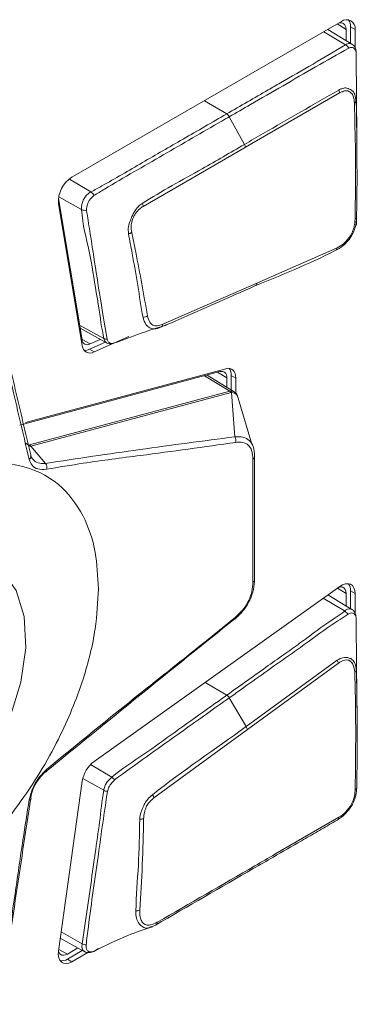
# Model space of a CAD drawing. Header units: millimetres. Extents: x 0 to 1118, y 0 to 864.
# Tile 231 of 235: x 1016.73 to 1019.99, y 632.18 to 641.66. Entities that reach past the tile are written whole.
import ezdxf

# ---------------------------------------------------------------- set-up
doc = ezdxf.new("R2010")
doc.units = ezdxf.units.MM

msp = doc.modelspace()

# ---------------------------------------------------------------- linework, layer by layer
at = {"color": 7, "linetype": 'Continuous', "lineweight": 15}
for p, q in [((1019.8321, 641.6449), (1017.2342, 640.1452)), ((1019.934, 641.4278), (1019.7008, 641.5691)), ((1019.877, 641.5697), (1019.877, 641.4623)), ((1019.9196, 641.4365), (1019.9196, 641.5943)), ((1019.9638, 641.3932), (1019.9638, 641.5688)), ((1017.3317, 638.5798), (1017.1039, 639.9403)), ((1017.1044, 639.8917), (1017.3339, 638.5215)), ((1019.9769, 639.6836), (1019.9773, 639.7428)), ((1019.0176, 639.1271), (1019.7901, 639.4671)), ((1018.1102, 638.7294), (1019.0176, 639.1271)), ((1017.3131, 638.691), (1017.5727, 638.5484)), ((1018.1253, 638.7156), (1018.1465, 638.7223)), ((1017.5079, 638.584), (1017.4092, 638.5402)), ((1017.4485, 638.463), (1017.782, 638.6109)), ((1017.4043, 638.4885), (1017.5578, 638.5566)), ((1018.7171, 638.3022), (1016.7864, 637.785)), ((1016.7312, 637.7566), (1018.6619, 638.2738)), ((1018.7986, 638.0799), (1018.5371, 638.2404)), ((1018.7279, 638.2125), (1018.7279, 638.1233)), ((1018.7706, 638.0971), (1018.7706, 638.2371)), ((1018.8148, 638.0662), (1018.8148, 638.2116)), ((1018.8313, 638.0361), (1018.8264, 638.0451)), ((1018.9703, 637.5762), (1018.8268, 638.0488)), ((1018.9935, 637.4443), (1018.9935, 636.2772)), ((1019.8169, 636.2035), (1017.4485, 634.5197)), ((1019.9339, 635.9828), (1019.7032, 636.1227)), ((1019.877, 636.1381), (1019.877, 636.0174)), ((1019.9196, 635.9915), (1019.9196, 636.1627)), ((1019.9638, 635.9463), (1019.9638, 636.1372)), ((1019.8634, 635.9687), (1019.8984, 635.9387)), ((1019.9792, 635.2746), (1019.9788, 635.2965)), ((1019.9838, 635.0165), (1019.9821, 635.0983)), ((1017.3339, 634.3288), (1017.1044, 632.6937)), ((1019.9775, 634.2359), (1019.9776, 634.2581)), ((1019.1918, 633.625), (1019.8089, 633.9813)), ((1017.1216, 632.8158), (1017.3534, 632.6885)), ((1017.2907, 632.7229), (1017.19, 632.6648)), ((1017.4454, 632.6904), (1017.4914, 632.7162)), ((1017.19, 632.6155), (1017.3344, 632.6989)), ((1017.2342, 632.59), (1017.3879, 632.6788))]:
    msp.add_line(p, q, dxfattribs=at)
at = {"color": 9, "linetype": 'Continuous', "lineweight": 0}
for p, q in [((1019.877, 641.5697), (1019.7925, 641.622)), ((1019.8717, 641.4212), (1019.6618, 641.5466)), ((1019.9196, 641.5943), (1019.9638, 641.5688)), ((1019.8717, 641.4212), (1019.8717, 641.4213)), ((1019.8149, 640.9572), (1018.9068, 640.434)), ((1018.7263, 640.7558), (1018.5128, 640.8833)), ((1018.8976, 640.4622), (1018.7516, 640.7281)), ((1017.2094, 640.1281), (1017.4179, 640.0038)), ((1017.328, 639.8336), (1017.1065, 639.9569)), ((1017.308, 638.7216), (1017.5433, 638.5915)), ((1017.3314, 638.5817), (1017.4092, 638.5402)), ((1017.4043, 638.4885), (1017.4485, 638.463)), ((1018.7565, 638.0849), (1018.5136, 638.234)), ((1018.7279, 638.2125), (1018.6389, 638.2676)), ((1018.7706, 638.2371), (1018.8148, 638.2116)), ((1016.825, 637.5675), (1018.7565, 638.0849)), ((1018.7705, 638.0718), (1016.8389, 637.5544)), ((1018.8055, 637.6457), (1018.7714, 638.0721)), ((1016.7852, 637.5858), (1016.8185, 637.5654)), ((1016.8185, 637.5654), (1016.825, 637.5675)), ((1016.8389, 637.5544), (1016.9808, 637.3904)), ((1016.8195, 637.4393), (1016.82, 637.439)), ((1019.877, 636.1381), (1019.7957, 636.1884)), ((1019.9196, 636.1627), (1019.9638, 636.1372)), ((1019.8634, 635.9687), (1019.6583, 636.0907)), ((1019.8634, 635.9687), (1019.8634, 635.9687)), ((1018.9132, 634.8545), (1019.7927, 635.4935)), ((1019.8038, 635.4656), (1018.9262, 634.8254)), ((1018.7273, 635.1573), (1018.5194, 635.281)), ((1018.7273, 635.1573), (1018.7273, 635.1573)), ((1018.9132, 634.8545), (1018.7514, 635.1317)), ((1018.9262, 634.8254), (1018.0253, 634.1681)), ((1017.4138, 634.4894), (1017.6186, 634.3682)), ((1017.5413, 634.2414), (1017.3392, 634.3553)), ((1017.1302, 632.8773), (1017.3336, 632.7634)), ((1017.1067, 632.7095), (1017.19, 632.6648)), ((1017.19, 632.6155), (1017.2342, 632.59))]:
    msp.add_line(p, q, dxfattribs=at)
at = {"color": 7, "linetype": 'Continuous', "lineweight": 15, "flags": 128}
for points in [[(1019.8044, 641.6289), (1019.8053, 641.6292), (1019.822, 641.633), (1019.8374, 641.6324), (1019.8509, 641.6274), (1019.862, 641.6182), (1019.8702, 641.6052), (1019.8753, 641.5888), (1019.877, 641.5697)], [(1018.8148, 638.2116), (1018.813, 638.2354), (1018.8078, 638.2565), (1018.7992, 638.2744), (1018.7875, 638.2885), (1018.7731, 638.2986), (1018.7562, 638.3043), (1018.7374, 638.3055), (1018.7171, 638.3022)], [(1018.6619, 638.2738), (1018.6756, 638.276), (1018.6883, 638.2752), (1018.6997, 638.2713), (1018.7095, 638.2645), (1018.7174, 638.2549), (1018.7232, 638.2429), (1018.7267, 638.2286), (1018.7279, 638.2125)], [(1018.9792, 637.4299), (1018.9844, 637.433), (1018.9887, 637.4365), (1018.9921, 637.4403), (1018.9945, 637.4444), (1018.9959, 637.4487), (1018.9961, 637.453), (1018.9953, 637.4573), (1018.9935, 637.4615)], [(1014.5777, 633.8908), (1014.639, 633.7848), (1014.7989, 633.6291), (1015.004, 633.5487), (1015.2432, 633.5481), (1015.5037, 633.6272), (1015.7715, 633.7818), (1016.032, 634.0034), (1016.2712, 634.2803), (1016.4763, 634.5974), (1016.6362, 634.9377), (1016.7422, 635.2828), (1016.7887, 635.6141), (1016.7732, 635.9138), (1016.6964, 636.1656), (1016.5625, 636.3561), (1016.3788, 636.4749), (1016.1551, 636.5156), (1015.9487, 636.4887)], [(1018.9792, 636.2466), (1018.9844, 636.2496), (1018.9887, 636.253), (1018.9921, 636.2567), (1018.9945, 636.2607), (1018.9959, 636.2648), (1018.9961, 636.269), (1018.9953, 636.2731), (1018.9935, 636.2772)], [(1019.9638, 636.1372), (1019.9609, 636.1673), (1019.9523, 636.1928), (1019.9383, 636.2124), (1019.9197, 636.2253), (1019.8972, 636.231), (1019.8718, 636.2291), (1019.8446, 636.2198), (1019.8169, 636.2035)], [(1019.8111, 636.1994), (1019.8147, 636.2002), (1019.8319, 636.2015), (1019.8471, 636.1977), (1019.8597, 636.1889), (1019.8692, 636.1756), (1019.875, 636.1584), (1019.877, 636.1381)], [(1018.8142, 635.9121), (1018.8156, 635.9074), (1018.8162, 635.9032), (1018.8161, 635.8997), (1018.8153, 635.8968), (1018.8138, 635.8948), (1018.8117, 635.8935), (1018.8088, 635.8931), (1018.8055, 635.8935)], [(1016.9887, 634.4411), (1016.9905, 634.4358), (1016.9916, 634.4311), (1016.9918, 634.427), (1016.9911, 634.4237), (1016.9897, 634.4213), (1016.9874, 634.4198), (1016.9845, 634.4192), (1016.9808, 634.4196)], [(1016.8223, 634.1482), (1016.8277, 634.1492), (1016.8322, 634.1506), (1016.8357, 634.1524), (1016.8382, 634.1545), (1016.8395, 634.1568), (1016.8397, 634.1593), (1016.8386, 634.162), (1016.8365, 634.1648)], [(1017.1044, 632.6937), (1017.1026, 632.6595), (1017.1069, 632.6293), (1017.1173, 632.6045), (1017.1333, 632.5861), (1017.154, 632.5752), (1017.1785, 632.5721), (1017.2057, 632.5772), (1017.2342, 632.59)], [(1017.19, 632.6648), (1017.1707, 632.6561), (1017.1523, 632.6527), (1017.1358, 632.6547), (1017.1217, 632.6621), (1017.111, 632.6746), (1017.1041, 632.6909)]]:
    msp.add_lwpolyline(points, dxfattribs=at)
at = {"color": 9, "linetype": 'Continuous', "lineweight": 0, "flags": 128}
for points in [[(1018.9068, 640.434), (1018.8361, 640.3932), (1018.5532, 640.2299), (1018.2704, 640.0666), (1017.9212, 639.865)], [(1017.5679, 638.552), (1017.5541, 638.563), (1017.5433, 638.5915), (1017.5433, 638.5915), (1017.5433, 638.5915)], [(1018.8264, 638.0451), (1018.8222, 638.0529), (1018.8009, 638.0665), (1018.7714, 638.0721), (1018.7714, 638.0721), (1018.7714, 638.0721)], [(1017.3548, 632.6883), (1017.3407, 632.7011), (1017.3313, 632.7311), (1017.3336, 632.7634), (1017.3336, 632.7634), (1017.3336, 632.7634)]]:
    msp.add_lwpolyline(points, dxfattribs=at)
at = {"color": 7, "linetype": 'Continuous', "lineweight": 15}
for centre, radius, start, end in [((1019.8835, 641.5819), 0.0814, 350.78596, 129.20329), ((1019.8089, 641.5998), 0.1109, 357.18768, 34.30212), ((1017.3803, 639.9105), 0.2765, 121.89808, 183.88549), ((1019.7648, 639.4641), 0.0256, 289.13117, 6.85915), ((1017.3827, 638.5839), 0.0511, 184.63289, 301.23852), ((1017.4093, 638.5276), 0.0756, 184.63289, 301.23852), ((1017.3604, 638.5788), 0.1004, 264.62864, 295.89732), ((1018.6616, 638.2431), 0.1091, 356.8737, 34.6161), ((1019.8101, 636.1685), 0.1096, 356.9665, 34.5233), ((1017.6279, 634.2821), 0.2977, 127.06423, 170.9733), ((1019.7873, 633.9766), 0.0221, 287.97677, 12.35832), ((1018.0316, 632.9672), 0.0255, 288.86761, 6.5509), ((1017.1304, 632.7068), 0.109, 265.36544, 303.14462)]:
    msp.add_arc(centre, radius, start, end, dxfattribs=at)
at = {"color": 9, "linetype": 'Continuous', "lineweight": 0}
for centre, radius, start, end in [((1019.8392, 641.3574), 0.0717, 27.3217, 63.01972), ((1019.9625, 641.3528), 0.0132, 339.28968, 6.12602), ((1019.7412, 640.9517), 0.0739, 4.26752, 27.48543), ((1019.9479, 640.8836), 0.0249, 293.13553, 350.01378), ((1018.6865, 640.694), 0.0735, 27.68616, 57.22146), ((1018.8322, 640.4252), 0.0752, 6.68277, 29.42696), ((1017.3659, 639.9336), 0.0874, 23.6181, 53.50175), ((1017.3595, 639.9027), 0.0759, 245.43634, 281.82167), ((1017.8458, 639.8533), 0.0763, 8.76953, 31.0236), ((1019.9584, 639.7613), 0.0207, 286.32486, 351.2641), ((1017.7669, 639.6764), 0.0766, 279.41502, 304.54644), ((1018.9895, 639.1254), 0.0282, 289.64064, 3.53566), ((1017.9176, 638.8693), 0.073, 272.18456, 307.67979), ((1018.0806, 638.7283), 0.0296, 290.44587, 2.21642), ((1017.5691, 638.6395), 0.0546, 241.78084, 275.63545), ((1018.7308, 638.0435), 0.0488, 35.47613, 58.10867), ((1018.7321, 638.0458), 0.0473, 33.73687, 56.69983), ((1018.7464, 637.6084), 0.0699, 346.09562, 32.26404), ((1016.7948, 637.52), 0.0512, 40.00066, 62.41636), ((1016.7992, 637.5261), 0.0488, 35.47613, 58.10867), ((1016.803, 637.4581), 0.0363, 302.10842, 22.78449), ((1016.9228, 637.3531), 0.069, 342.89696, 32.69893), ((1019.7274, 635.4513), 0.0777, 10.62017, 32.88462), ((1019.9527, 635.4011), 0.0236, 291.19336, 350.97671), ((1018.848, 634.8079), 0.0801, 12.68188, 35.59737), ((1017.5579, 634.2777), 0.1089, 36.10287, 56.15523), ((1017.5891, 634.34), 0.1096, 244.13242, 263.79647), ((1019.9597, 634.2669), 0.0205, 286.03059, 351.2159), ((1017.9449, 634.1459), 0.0834, 15.38238, 38.45862), ((1017.8972, 634.0603), 0.0964, 264.48023, 286.88963), ((1017.857, 633.1603), 0.0813, 265.84012, 293.70153), ((1017.3768, 632.8352), 0.0838, 238.92635, 266.00827)]:
    msp.add_arc(centre, radius, start, end, dxfattribs=at)
for centre, major_axis, ratio, start_param, end_param in [((1018.8439, 637.9055), (-0.0959, 0.176), 0.432383, 6.159689, 6.177024), ((1018.8676, 637.9368), (-0.1026, 0.1324), 0.294136, 6.142896, 6.160231)]:
    msp.add_ellipse(centre, major_axis=major_axis, ratio=ratio, start_param=start_param, end_param=end_param, dxfattribs=at)
for points, knots in [([(1019.8717, 641.4213), (1019.8717, 641.4213), (1019.8781, 641.4255), (1019.8942, 641.4331), (1019.917, 641.4362), (1019.929, 641.429), (1019.9338, 641.4261)], [0, 0, 0, 0, 0.00015, 0.291654, 0.710979, 1, 1, 1, 1]), ([(1018.7263, 640.7558), (1018.8597, 640.8327), (1019.0323, 640.9323), (1019.3097, 641.0925), (1019.5604, 641.2361), (1019.7677, 641.3594), (1019.8717, 641.4212)], [0, 0, 0, 0, 0.3480759, 0.450575, 0.7244947, 1, 1, 1, 1]), ([(1019.9028, 641.3903), (1019.7967, 641.33), (1019.5861, 641.2105), (1019.2694, 641.0267), (1018.9919, 640.8668), (1018.8193, 640.7672), (1018.7516, 640.7281)], [0, 0, 0, 0, 0.277616, 0.55073, 0.823865, 1, 1, 1, 1]), ([(1019.9749, 641.3481), (1019.9733, 641.3558), (1019.9699, 641.3715), (1019.9571, 641.3875), (1019.9396, 641.396), (1019.9199, 641.3975), (1019.9076, 641.3923), (1019.9028, 641.3903)], [0, 0, 0, 0, 0.209213, 0.424915, 0.643298, 0.861018, 1, 1, 1, 1]), ([(1018.8976, 640.4622), (1018.9582, 640.4972), (1019.2611, 640.6724), (1019.5642, 640.8465), (1019.8068, 640.9858)], [0, 0, 0, 0, 0.199885, 1, 1, 1, 1]), ([(1019.8068, 640.9858), (1019.8069, 640.9859), (1019.8164, 640.9907), (1019.8386, 641.0012), (1019.866, 641.0076), (1019.8987, 641.0022), (1019.9222, 640.9888), (1019.9472, 640.9728), (1019.9573, 640.956), (1019.9677, 640.9245), (1019.9702, 640.9007), (1019.9724, 640.8793)], [0, 0, 0, 0, 0.001913, 0.114338, 0.267549, 0.319965, 0.527056, 0.610724, 0.758058, 0.782667, 1, 1, 1, 1]), ([(1019.9577, 640.8607), (1019.9558, 640.8805), (1019.9525, 640.9144), (1019.9377, 640.9478), (1019.9156, 640.9688), (1019.886, 640.983), (1019.847, 640.9735), (1019.8238, 640.9617), (1019.8149, 640.9572)], [0, 0, 0, 0, 0.226459, 0.389111, 0.469736, 0.677982, 0.876922, 1, 1, 1, 1]), ([(1017.4179, 640.0038), (1017.4179, 640.0039), (1017.4536, 640.025), (1017.6181, 640.1129), (1017.9143, 640.2882), (1018.3151, 640.5181), (1018.586, 640.6747), (1018.7263, 640.7558)], [0, 0, 0, 0, 0.000008, 0.077922, 0.377558, 0.677759, 1, 1, 1, 1]), ([(1018.7516, 640.7281), (1018.728, 640.7145), (1018.6102, 640.6465), (1018.3037, 640.4698), (1017.9261, 640.25), (1017.6082, 640.0702), (1017.4798, 639.9898), (1017.446, 639.9686)], [0, 0, 0, 0, 0.054134, 0.270669, 0.70374, 0.921922, 1, 1, 1, 1]), ([(1017.9111, 639.8927), (1017.9113, 639.8927), (1018.1024, 640.0147), (1018.4336, 640.1909), (1018.7619, 640.3828), (1018.8976, 640.4622)], [0, 0, 0, 0, 0.000392, 0.586904, 1, 1, 1, 1]), ([(1017.328, 639.8336), (1017.328, 639.8336), (1017.3274, 639.8443), (1017.327, 639.8668), (1017.3335, 639.9048), (1017.3525, 639.9432), (1017.3802, 639.9807), (1017.4051, 639.9962), (1017.4179, 640.0038), (1017.4179, 640.0038)], [0, 0, 0, 0, 0.000069, 0.181862, 0.36744, 0.566113, 0.762287, 0.999931, 1, 1, 1, 1]), ([(1017.446, 639.9686), (1017.4355, 639.96), (1017.4175, 639.9453), (1017.3966, 639.9158), (1017.3829, 639.8875), (1017.3762, 639.8571), (1017.3755, 639.8384), (1017.3751, 639.8283)], [0, 0, 0, 0, 0.254503, 0.434183, 0.616241, 0.792354, 1, 1, 1, 1]), ([(1017.5433, 638.5915), (1017.5433, 638.5915), (1017.5195, 638.6881), (1017.5031, 638.8448), (1017.4525, 639.1233), (1017.4083, 639.4403), (1017.3363, 639.6852), (1017.328, 639.8336), (1017.328, 639.8336)], [0, 0, 0, 0, 0.000009, 0.254881, 0.357627, 0.676791, 0.999991, 1, 1, 1, 1]), ([(1017.3751, 639.8283), (1017.3856, 639.7613), (1017.4067, 639.6272), (1017.4475, 639.3599), (1017.5015, 639.012), (1017.5492, 638.7328), (1017.5744, 638.5852)], [0, 0, 0, 0, 0.161169, 0.322293, 0.641919, 1, 1, 1, 1]), ([(1017.7794, 639.6008), (1017.7778, 639.6236), (1017.7748, 639.6648), (1017.796, 639.7269), (1017.8156, 639.7739), (1017.8385, 639.8216), (1017.8697, 639.8639), (1017.8987, 639.8841), (1017.9111, 639.8927)], [0, 0, 0, 0, 0.223004, 0.40339, 0.550618, 0.649795, 0.85012, 1, 1, 1, 1]), ([(1017.9212, 639.865), (1017.9099, 639.8575), (1017.8837, 639.8402), (1017.8537, 639.8053), (1017.8286, 639.7666), (1017.8118, 639.7245), (1017.8032, 639.669), (1017.8078, 639.6332), (1017.8103, 639.6133)], [0, 0, 0, 0, 0.152632, 0.353534, 0.453266, 0.597218, 0.776209, 1, 1, 1, 1]), ([(1017.9203, 638.7964), (1017.9203, 638.7967), (1017.8987, 638.8948), (1017.873, 639.1052), (1017.8226, 639.3713), (1017.7913, 639.5378), (1017.7794, 639.6008)], [0, 0, 0, 0, 0.001469, 0.385805, 0.767703, 1, 1, 1, 1]), ([(1017.8103, 639.6133), (1017.8233, 639.5507), (1017.8577, 639.3848), (1017.9092, 639.1169), (1017.9445, 638.9135), (1017.9622, 638.8115)], [0, 0, 0, 0, 0.232386, 0.615425, 1, 1, 1, 1]), ([(1017.9622, 638.8115), (1017.9682, 638.7896), (1017.9786, 638.7515), (1018.0125, 638.7182), (1018.0574, 638.712), (1018.0915, 638.7232), (1018.1102, 638.7294)], [0, 0, 0, 0, 0.298081, 0.517996, 0.735793, 1, 1, 1, 1]), ([(1017.5744, 638.5852), (1017.5781, 638.5756), (1017.5842, 638.5593), (1017.6012, 638.5475), (1017.6206, 638.5432), (1017.6358, 638.5474), (1017.6441, 638.5496)], [0, 0, 0, 0, 0.312993, 0.525768, 0.743338, 1, 1, 1, 1]), ([(1018.758, 638.0853), (1018.7681, 638.0866), (1018.7835, 638.0886), (1018.7939, 638.0811), (1018.7975, 638.0786)], [0, 0, 0, 0, 0.656933, 1, 1, 1, 1]), ([(1016.9808, 637.3904), (1017.2832, 637.4356), (1017.8881, 637.5262), (1018.4996, 637.6058), (1018.8055, 637.6457)], [0, 0, 0, 0, 0.499906, 1, 1, 1, 1]), ([(1016.8389, 637.5544), (1016.8389, 637.5544), (1016.8372, 637.5541), (1016.8356, 637.5535), (1016.8341, 637.553)], [0, 0, 0, 0, 0.001998, 1, 1, 1, 1]), ([(1018.8142, 637.5916), (1018.5086, 637.5489), (1018.019, 637.4806), (1017.4049, 637.4042), (1017.1068, 637.3531), (1016.9887, 637.3329)], [0, 0, 0, 0, 0.5009505, 0.8023596, 1, 1, 1, 1]), ([(1018.9792, 637.4299), (1018.9773, 637.4595), (1018.9736, 637.5144), (1018.9376, 637.5705), (1018.8836, 637.598), (1018.8374, 637.5937), (1018.8142, 637.5916)], [0, 0, 0, 0, 0.278433, 0.517723, 0.757717, 1, 1, 1, 1]), ([(1017.4894, 636.1827), (1017.4832, 636.3026), (1017.4696, 636.5645), (1017.3459, 636.9174), (1017.1058, 637.2245), (1016.7152, 637.4094), (1016.1834, 637.3984), (1015.5625, 637.1487), (1014.9418, 636.6817), (1014.4098, 636.0786), (1014.0197, 635.4429), (1013.778, 634.8576), (1013.6589, 634.3646), (1013.6251, 633.9518), (1013.6589, 633.5781), (1013.778, 633.2226), (1014.0197, 632.9164), (1014.4098, 632.7311), (1014.9418, 632.7422), (1015.5625, 632.9919), (1016.1834, 633.459), (1016.7152, 634.062), (1017.1058, 634.6979), (1017.3459, 635.2823), (1017.4696, 635.778), (1017.4832, 636.0556), (1017.4894, 636.1827)], [0, 0, 0, 0, 0.027672, 0.060454, 0.099202, 0.144378, 0.19539, 0.25, 0.30461, 0.355622, 0.400798, 0.439546, 0.472328, 0.5, 0.527672, 0.560454, 0.599202, 0.644378, 0.69539, 0.75, 0.80461, 0.855622, 0.900798, 0.939546, 0.972328, 1, 1, 1, 1]), ([(1016.9887, 637.3329), (1016.9595, 637.3315), (1016.9034, 637.3288), (1016.8465, 637.3658), (1016.83, 637.4076), (1016.8223, 637.4273)], [0, 0, 0, 0, 0.36574, 0.701782, 1, 1, 1, 1]), ([(1018.7273, 635.1573), (1018.8607, 635.2522), (1019.0505, 635.3871), (1019.2904, 635.5586), (1019.501, 635.706), (1019.6694, 635.838), (1019.8193, 635.9306), (1019.8527, 635.9594), (1019.8634, 635.9687)], [0, 0, 0, 0, 0.35137, 0.499885, 0.633708, 0.901355, 0.968291, 1, 1, 1, 1]), ([(1019.8984, 635.9387), (1019.8853, 635.9301), (1019.8476, 635.9052), (1019.6971, 635.8097), (1019.5268, 635.6804), (1019.2196, 635.465), (1018.9795, 635.2935), (1018.7892, 635.1585), (1018.7514, 635.1317)], [0, 0, 0, 0, 0.035429, 0.102333, 0.368564, 0.501706, 0.901071, 1, 1, 1, 1]), ([(1019.8634, 635.9687), (1019.864, 635.9692), (1019.8733, 635.9771), (1019.8926, 635.9876), (1019.9168, 635.9913), (1019.9283, 635.9844), (1019.933, 635.9816)], [0, 0, 0, 0, 0.026087, 0.390471, 0.755364, 1, 1, 1, 1]), ([(1019.974, 635.903), (1019.9723, 635.9106), (1019.9689, 635.926), (1019.9567, 635.9415), (1019.9402, 635.9496), (1019.92, 635.95), (1019.9057, 635.9425), (1019.8984, 635.9387)], [0, 0, 0, 0, 0.196747, 0.396314, 0.594795, 0.793198, 1, 1, 1, 1]), ([(1019.7927, 635.4935), (1019.7928, 635.4936), (1019.7976, 635.4967), (1019.8196, 635.5108), (1019.8444, 635.5194), (1019.8757, 635.5217), (1019.9007, 635.5178), (1019.9343, 635.506), (1019.9621, 635.4752), (1019.9737, 635.4316), (1019.9756, 635.4036), (1019.976, 635.3974)], [0, 0, 0, 0, 0.001347, 0.0547832, 0.25102, 0.2645756, 0.400928, 0.5394765, 0.7368932, 0.9418141, 1, 1, 1, 1]), ([(1019.9613, 635.3791), (1019.9581, 635.4031), (1019.9526, 635.4453), (1019.9256, 635.4823), (1019.8968, 635.4983), (1019.8607, 635.4962), (1019.8288, 635.4825), (1019.8083, 635.4686), (1019.8038, 635.4656)], [0, 0, 0, 0, 0.2618397, 0.4600516, 0.594473, 0.7285503, 0.9407912, 1, 1, 1, 1]), ([(1017.6186, 634.3682), (1017.6186, 634.3682), (1017.7214, 634.4541), (1017.9265, 634.5814), (1018.2289, 634.8041), (1018.4955, 634.992), (1018.6615, 635.1104), (1018.7273, 635.1573)], [0, 0, 0, 0, 0.00001, 0.278384, 0.550027, 0.821735, 1, 1, 1, 1]), ([(1018.7514, 635.1317), (1018.7514, 635.1317), (1018.6037, 635.0286), (1018.4387, 634.9098), (1018.1724, 634.7207), (1017.9503, 634.5646), (1017.7481, 634.4167), (1017.6459, 634.3419)], [0, 0, 0, 0, 0.00001, 0.3983, 0.449701, 0.721811, 1, 1, 1, 1]), ([(1018.7273, 635.1573), (1018.7318, 635.1541), (1018.7402, 635.148), (1018.7478, 635.1377), (1018.751, 635.1323), (1018.7514, 635.1317)], [0, 0, 0, 0, 0.499092, 0.942117, 1, 1, 1, 1]), ([(1018.0102, 634.1978), (1018.0104, 634.198), (1018.3071, 634.4345), (1018.6124, 634.6361), (1018.9132, 634.8545), (1018.9132, 634.8545)], [0, 0, 0, 0, 0.000634, 0.999988, 1, 1, 1, 1]), ([(1017.5413, 634.2414), (1017.5413, 634.2414), (1017.5424, 634.2476), (1017.5457, 634.2665), (1017.5563, 634.2983), (1017.5831, 634.336), (1017.605, 634.3569), (1017.6186, 634.3682), (1017.6186, 634.3682)], [0, 0, 0, 0, 0.000095, 0.130179, 0.395684, 0.633012, 0.999905, 1, 1, 1, 1]), ([(1017.6459, 634.3419), (1017.6341, 634.3302), (1017.6156, 634.3118), (1017.596, 634.2831), (1017.5892, 634.2678), (1017.5867, 634.2618), (1017.5867, 634.2618)], [0, 0, 0, 0, 0.514087, 0.807932, 0.999855, 1, 1, 1, 1]), ([(1017.3336, 632.7634), (1017.3336, 632.7634), (1017.3422, 632.8198), (1017.3863, 633.1149), (1017.4382, 633.5018), (1017.5027, 633.9382), (1017.5236, 634.1365), (1017.5413, 634.2414), (1017.5413, 634.2414)], [0, 0, 0, 0, 0.000009, 0.119309, 0.590299, 0.794033, 0.999991, 1, 1, 1, 1]), ([(1017.5773, 634.2311), (1017.5618, 634.1294), (1017.5311, 633.927), (1017.4718, 633.4933), (1017.4132, 633.1008), (1017.3781, 632.8105), (1017.371, 632.7516)], [0, 0, 0, 0, 0.205801, 0.409336, 0.880013, 1, 1, 1, 1]), ([(1017.5867, 634.2618), (1017.5867, 634.2618), (1017.5852, 634.2576), (1017.5813, 634.2473), (1017.5788, 634.2371), (1017.5773, 634.2311)], [0, 0, 0, 0, 0.000443, 0.40961, 1, 1, 1, 1]), ([(1017.8879, 633.9644), (1017.888, 633.9647), (1017.89, 633.9873), (1017.8964, 634.0223), (1017.9175, 634.0718), (1017.9364, 634.1158), (1017.9676, 634.1632), (1017.9949, 634.1854), (1018.0102, 634.1978)], [0, 0, 0, 0, 0.00355, 0.262469, 0.393053, 0.580016, 0.764405, 1, 1, 1, 1]), ([(1018.0253, 634.1681), (1018.0113, 634.1568), (1017.9878, 634.1379), (1017.9581, 634.1007), (1017.9429, 634.064), (1017.9304, 634.0192), (1017.9273, 633.9886), (1017.9252, 633.9681)], [0, 0, 0, 0, 0.250201, 0.42051, 0.594738, 0.728296, 1, 1, 1, 1]), ([(1017.8511, 633.0791), (1017.8511, 633.0794), (1017.8538, 633.2232), (1017.8799, 633.521), (1017.8852, 633.8166), (1017.8879, 633.9644)], [0, 0, 0, 0, 0.000827, 0.500349, 1, 1, 1, 1]), ([(1017.9252, 633.9681), (1017.9221, 633.8204), (1017.9159, 633.5247), (1017.8984, 633.2322), (1017.8896, 633.0858)], [0, 0, 0, 0, 0.499577, 1, 1, 1, 1]), ([(1017.8896, 633.0858), (1017.8894, 633.0641), (1017.8889, 633.0238), (1017.9055, 632.9798), (1017.9267, 632.9549), (1017.9558, 632.9425), (1017.9979, 632.942), (1018.0354, 632.9599), (1018.057, 632.9701)], [0, 0, 0, 0, 0.194137, 0.360027, 0.505945, 0.592249, 0.766403, 1, 1, 1, 1]), ([(1017.9938, 632.9251), (1017.9864, 632.9218), (1017.9605, 632.9105), (1017.9334, 632.9158), (1017.9054, 632.9334), (1017.8758, 632.9598), (1017.8511, 633.0094), (1017.8511, 633.0551), (1017.8511, 633.0791)], [0, 0, 0, 0, 0.086307, 0.298761, 0.403803, 0.578701, 0.778828, 1, 1, 1, 1]), ([(1017.371, 632.7516), (1017.3711, 632.7416), (1017.3714, 632.7216), (1017.3797, 632.7008), (1017.3925, 632.6882), (1017.4115, 632.6826), (1017.43, 632.685), (1017.4428, 632.6895), (1017.4454, 632.6904)], [0, 0, 0, 0, 0.19976, 0.402451, 0.548016, 0.693005, 0.938214, 1, 1, 1, 1])]:
    msp.add_open_spline(points, degree=3, knots=knots, dxfattribs=at)
at = {"color": 7, "linetype": 'Continuous', "lineweight": 15}
for points, knots in [([(1019.9749, 641.3541), (1019.9735, 641.3646), (1019.9706, 641.3864), (1019.9556, 641.4127), (1019.94, 641.4224), (1019.9339, 641.4262)], [0, 0, 0, 0, 0.366135, 0.755476, 1, 1, 1, 1]), ([(1019.9785, 640.726), (1019.9778, 640.8874), (1019.9768, 641.0978), (1019.9753, 641.3009), (1019.9749, 641.3481)], [0, 0, 0, 0, 0.767234, 1, 1, 1, 1]), ([(1019.9642, 639.7415), (1019.9659, 639.8488), (1019.9693, 640.0636), (1019.9687, 640.4362), (1019.9618, 640.7032), (1019.9577, 640.8607)], [0, 0, 0, 0, 0.290819, 0.581537, 1, 1, 1, 1]), ([(1019.9724, 640.8793), (1019.9724, 640.879), (1019.9857, 640.7263), (1019.9806, 640.4526), (1019.9847, 640.0814), (1019.9808, 639.866), (1019.9789, 639.7582)], [0, 0, 0, 0, 0.0007596, 0.4189961, 0.7090737, 1, 1, 1, 1]), ([(1019.9825, 640.403), (1019.9816, 640.4588), (1019.9799, 640.5684), (1019.9792, 640.6806), (1019.9789, 640.7358)], [0, 0, 0, 0, 0.5084843, 1, 1, 1, 1]), ([(1019.9789, 639.7582), (1019.9788, 639.758), (1019.978, 639.7402), (1019.9756, 639.7023), (1019.9623, 639.6512), (1019.9457, 639.6104), (1019.9288, 639.5786), (1019.9008, 639.5383), (1019.8716, 639.5067), (1019.8265, 639.4688), (1019.798, 639.4534), (1019.7731, 639.4399)], [0, 0, 0, 0, 0.001259, 0.143959, 0.299696, 0.377139, 0.45519, 0.553862, 0.722719, 0.757762, 1, 1, 1, 1]), ([(1019.7901, 639.4671), (1019.8121, 639.4789), (1019.8515, 639.5), (1019.8955, 639.5483), (1019.9212, 639.5857), (1019.9357, 639.613), (1019.9498, 639.6478), (1019.9615, 639.692), (1019.9633, 639.7251), (1019.9642, 639.7415)], [0, 0, 0, 0, 0.248655, 0.445661, 0.542881, 0.619011, 0.695163, 0.848449, 1, 1, 1, 1]), ([(1019.7731, 639.4399), (1019.7728, 639.4398), (1019.5124, 639.3075), (1019.2555, 639.2031), (1018.999, 639.0988)], [0, 0, 0, 0, 0.00107, 1, 1, 1, 1]), ([(1018.999, 639.0988), (1018.9293, 639.0682), (1018.6267, 638.9354), (1018.324, 638.8027), (1018.0909, 638.7005)], [0, 0, 0, 0, 0.230284, 1, 1, 1, 1]), ([(1018.0909, 638.7005), (1018.0908, 638.7005), (1018.0695, 638.6919), (1018.0304, 638.6812), (1017.9862, 638.6913), (1017.9402, 638.7276), (1017.9274, 638.7717), (1017.9203, 638.7964)], [0, 0, 0, 0, 0.001708, 0.259964, 0.483259, 0.711212, 1, 1, 1, 1]), ([(1016.8223, 637.4273), (1016.7722, 637.6387), (1016.685, 638.0063), (1016.5951, 638.4126), (1016.5434, 638.63), (1016.5297, 638.6875)], [0, 0, 0, 0, 0.49889, 0.867446, 1, 1, 1, 1]), ([(1016.5414, 638.7301), (1016.5903, 638.521), (1016.6881, 638.1029), (1016.787, 637.6824), (1016.8365, 637.4721)], [0, 0, 0, 0, 0.5000275, 1, 1, 1, 1]), ([(1017.6607, 638.5551), (1017.7531, 638.59), (1017.9034, 638.6466), (1018.0435, 638.69), (1018.0975, 638.7067)], [0, 0, 0, 0, 0.614818, 1, 1, 1, 1]), ([(1017.5679, 638.552), (1017.5692, 638.551), (1017.5775, 638.5446), (1017.5974, 638.5413), (1017.6223, 638.5429), (1017.6357, 638.547), (1017.6416, 638.5489)], [0, 0, 0, 0, 0.0624835, 0.3996298, 0.732184, 1, 1, 1, 1]), ([(1018.8312, 638.0361), (1018.831, 638.0378), (1018.8292, 638.0496), (1018.8178, 638.0667), (1018.8032, 638.0753), (1018.7975, 638.0786)], [0, 0, 0, 0, 0.09415, 0.647541, 1, 1, 1, 1]), ([(1018.8055, 637.6457), (1018.8055, 637.6457), (1018.8333, 637.6485), (1018.8865, 637.6461), (1018.9489, 637.6141), (1018.988, 637.5517), (1018.9946, 637.4941), (1018.9935, 637.4615), (1018.9935, 637.4615)], [0, 0, 0, 0, 0.000033, 0.240706, 0.482945, 0.724319, 0.999967, 1, 1, 1, 1]), ([(1016.8365, 637.4721), (1016.8365, 637.4721), (1016.8406, 637.4543), (1016.8575, 637.4212), (1016.9058, 637.3902), (1016.9537, 637.3866), (1016.9808, 637.3904), (1016.9808, 637.3904)], [0, 0, 0, 0, 0.00005, 0.297674, 0.635276, 0.99995, 1, 1, 1, 1]), ([(1018.9792, 636.2466), (1018.9791, 636.274), (1018.9783, 636.4112), (1018.9766, 636.8078), (1018.9781, 637.173), (1018.9792, 637.4299)], [0, 0, 0, 0, 0.069002, 0.345011, 1, 1, 1, 1]), ([(1018.9935, 636.2772), (1018.9935, 636.2772), (1018.9945, 636.2441), (1018.989, 636.1763), (1018.9546, 636.0725), (1018.8931, 635.9733), (1018.8371, 635.9182), (1018.8055, 635.8935), (1018.8055, 635.8935)], [0, 0, 0, 0, 0.0000326, 0.2511899, 0.4884849, 0.726814, 0.9999674, 1, 1, 1, 1]), ([(1018.8142, 635.9121), (1018.8405, 635.9365), (1018.8893, 635.9818), (1018.9427, 636.0702), (1018.9745, 636.1609), (1018.9776, 636.2173), (1018.9792, 636.2466)], [0, 0, 0, 0, 0.2746061, 0.510484, 0.7460239, 1, 1, 1, 1]), ([(1019.9727, 635.912), (1019.9726, 635.9178), (1019.9725, 635.935), (1019.9588, 635.9604), (1019.9439, 635.9791), (1019.9338, 635.9827), (1019.9334, 635.9829)], [0, 0, 0, 0, 0.210933, 0.620492, 0.986237, 1, 1, 1, 1]), ([(1018.8055, 635.8935), (1018.4996, 635.6482), (1017.8881, 635.1578), (1017.2832, 634.6656), (1016.9808, 634.4196)], [0, 0, 0, 0, 0.500078, 1, 1, 1, 1]), ([(1016.9887, 634.4411), (1017.2892, 634.687), (1017.7544, 635.0676), (1018.3746, 635.5544), (1018.6769, 635.8003), (1018.8142, 635.9121)], [0, 0, 0, 0, 0.499028, 0.772399, 1, 1, 1, 1]), ([(1019.979, 635.2879), (1019.979, 635.3303), (1019.9793, 635.491), (1019.9752, 635.6794), (1019.9769, 635.8436), (1019.9748, 635.8872), (1019.974, 635.903)], [0, 0, 0, 0, 0.205363, 0.778987, 0.920228, 1, 1, 1, 1]), ([(1019.9654, 634.2472), (1019.968, 634.4328), (1019.9723, 634.7436), (1019.9682, 635.1231), (1019.963, 635.315), (1019.9613, 635.3791)], [0, 0, 0, 0, 0.4968979, 0.8319006, 1, 1, 1, 1]), ([(1019.976, 635.3974), (1019.9761, 635.3972), (1019.9801, 635.334), (1019.9809, 635.1394), (1019.9881, 634.7617), (1019.9831, 634.4501), (1019.98, 634.2638)], [0, 0, 0, 0, 0.000487, 0.169203, 0.503155, 1, 1, 1, 1]), ([(1016.8223, 634.1482), (1016.8327, 634.1891), (1016.8522, 634.2665), (1016.9143, 634.3694), (1016.9649, 634.4182), (1016.9887, 634.4411)], [0, 0, 0, 0, 0.3719437, 0.7041282, 1, 1, 1, 1]), ([(1016.9808, 634.4196), (1016.9808, 634.4196), (1016.9589, 634.4018), (1016.9153, 634.3566), (1016.8626, 634.269), (1016.8417, 634.2002), (1016.8365, 634.1648), (1016.8365, 634.1648)], [0, 0, 0, 0, 0.00005, 0.294628, 0.628272, 0.99995, 1, 1, 1, 1]), ([(1019.98, 634.2638), (1019.98, 634.2636), (1019.9798, 634.2597), (1019.978, 634.2304), (1019.9711, 634.1791), (1019.9512, 634.1275), (1019.9241, 634.0792), (1019.8985, 634.0462), (1019.851, 633.9951), (1019.8205, 633.9739), (1019.7941, 633.9556)], [0, 0, 0, 0, 0.001548, 0.034178, 0.254052, 0.411597, 0.454822, 0.677529, 0.721807, 1, 1, 1, 1]), ([(1019.8089, 633.9813), (1019.8313, 633.9973), (1019.8751, 634.0286), (1019.9155, 634.0835), (1019.9408, 634.1293), (1019.958, 634.1742), (1019.9637, 634.2174), (1019.9652, 634.2435), (1019.9654, 634.2472)], [0, 0, 0, 0, 0.27801, 0.544223, 0.585457, 0.737591, 0.962688, 1, 1, 1, 1]), ([(1016.5297, 632.1803), (1016.5785, 632.5086), (1016.6568, 633.0353), (1016.7504, 633.6956), (1016.802, 634.0205), (1016.8223, 634.1482)], [0, 0, 0, 0, 0.501063, 0.803813, 1, 1, 1, 1]), ([(1016.8365, 634.1648), (1016.787, 633.8371), (1016.6881, 633.1816), (1016.5903, 632.5251), (1016.5414, 632.1968)], [0, 0, 0, 0, 0.499979, 1, 1, 1, 1]), ([(1019.7941, 633.9556), (1019.794, 633.9555), (1019.7807, 633.9474), (1019.7165, 633.9112), (1019.601, 633.844), (1019.4084, 633.7327), (1019.2668, 633.651), (1019.1764, 633.5989)], [0, 0, 0, 0, 0.000687, 0.06449, 0.312291, 0.560873, 1, 1, 1, 1]), ([(1019.1763, 633.5988), (1019.1763, 633.5988), (1019.112, 633.5617), (1018.7331, 633.3436), (1018.3543, 633.1247), (1018.0399, 632.943)], [0, 0, 0, 0, 0.000009, 0.169835, 1, 1, 1, 1]), ([(1018.057, 632.9701), (1018.3709, 633.1514), (1018.7492, 633.3699), (1019.1275, 633.5879), (1019.1918, 633.625)], [0, 0, 0, 0, 0.8299408, 1, 1, 1, 1]), ([(1017.4526, 632.6931), (1017.5598, 632.7466), (1017.7461, 632.8397), (1017.9314, 632.9015), (1018.01, 632.9277)], [0, 0, 0, 0, 0.575642, 1, 1, 1, 1]), ([(1018.0399, 632.943), (1018.0396, 632.9429), (1018.0237, 632.9348), (1018.0086, 632.9299), (1017.9938, 632.9251)], [0, 0, 0, 0, 0.016055, 1, 1, 1, 1]), ([(1017.3606, 632.686), (1017.359, 632.6861), (1017.3567, 632.6862), (1017.3553, 632.6878), (1017.3548, 632.6883)], [0, 0, 0, 0, 0.663592, 1, 1, 1, 1]), ([(1017.3551, 632.6891), (1017.3589, 632.6867), (1017.3692, 632.68), (1017.3905, 632.6779), (1017.4163, 632.6797), (1017.4334, 632.6862), (1017.4424, 632.6897)], [0, 0, 0, 0, 0.139031, 0.385421, 0.673639, 1, 1, 1, 1])]:
    msp.add_open_spline(points, degree=3, knots=knots, dxfattribs=at)

doc.saveas('drawing.dxf')
